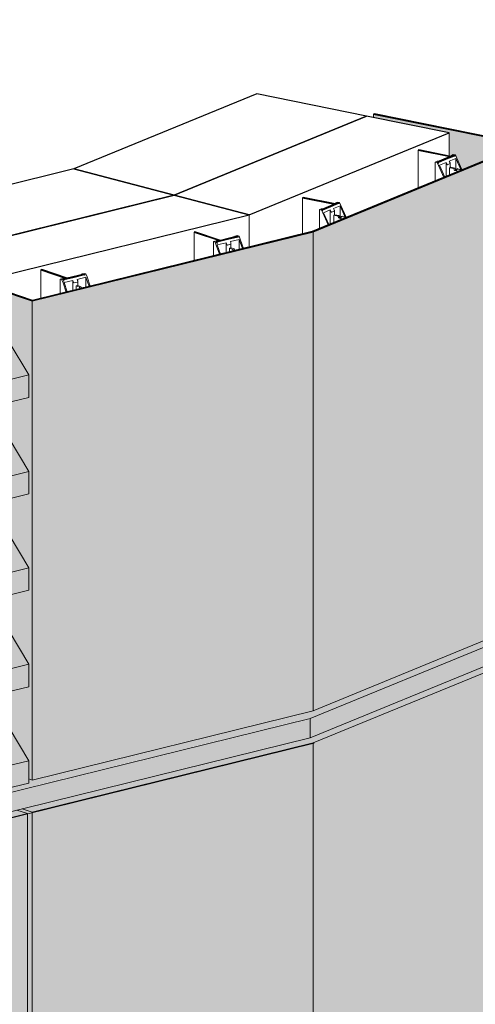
# Model space of a CAD drawing. Header units: millimetres. Extents: x 4014441 to 4046114, y 2378 to 8335946.
# Tile 50 of 71: x 4027513 to 4028192, y 2686047 to 2687514. Entities that reach past the tile are written whole.
import ezdxf

# ---------------------------------------------------------------- set-up
doc = ezdxf.new("R2010")
doc.units = ezdxf.units.MM
doc.layers.add('Линии', color=7, linetype='Continuous', lineweight=18, true_color=0x00a600)
doc.layers.add('Обобщенные модели', color=7, linetype='Continuous', lineweight=18)
doc.layers.add('Осветительные приборы', color=7, linetype='Continuous', lineweight=18)

# ---------------------------------------------------------------- blocks, each defined once
blk = doc.blocks.new('Корп2_Кассета выпуклая - Корп2_Кассета выпуклая_Цвет DESIGN D2-21055316-Корпус 1_ Фрагмент 4')
at = {"layer": 'Обобщенные модели', "lineweight": 9, "true_color": 0xf7fbf5}
for points in [[(-3137489.7, 2686333.7), (-3137071.5, 2686436.7), (-3136755.4, 2686566.6), (-3136771, 2686569.8), (-3137076.1, 2686444.4), (-3137504.8, 2686338.7)], [(-3137071.5, 2683286.7), (-3136755.4, 2683416.6), (-3136755.9, 2686566.4), (-3137071.5, 2686436.7), (-3137071.5, 2683337.6)], [(-3137489.7, 2683183.6), (-3137071.5, 2683286.7), (-3137071.5, 2686436.7), (-3137489.7, 2686333.7), (-3137489.7, 2683200.3)], [(-3137489.7, 2683183.6), (-3137489.7, 2686333.7), (-3137504.8, 2686338.7), (-3137512.6, 2686336.8), (-3137496.9, 2686331.5), (-3137496.9, 2685220.8), (-3137586.3, 2685198.8), (-3137585.7, 2685176.1), (-3137584.8, 2685175.8), (-3137583.7, 2685172.7), (-3137582.2, 2685172.3), (-3137528.5, 2685185.5), (-3137524.4, 2685178.1), (-3137524.4, 2685166.8), (-3137494.9, 2685117.7), (-3137495.9, 2685084.1), (-3137586.3, 2685061.8), (-3137585.5, 2685032.4), (-3137584.8, 2685032.2), (-3137583.7, 2685029.1), (-3137582.2, 2685028.7), (-3137528.5, 2685041.9), (-3137524.4, 2685034.5), (-3137524.4, 2685023.2), (-3137494.9, 2684974.1), (-3137495.9, 2684940.5), (-3137586.3, 2684917.7), (-3137585.7, 2684888.9), (-3137584.8, 2684888.6), (-3137583.7, 2684885.5), (-3137582.2, 2684885), (-3137528.5, 2684898.3), (-3137524.4, 2684890.9), (-3137524.4, 2684879.6), (-3137494.9, 2684830.5), (-3137495.9, 2684796.9), (-3137586.3, 2684774.6), (-3137585.7, 2684745.3), (-3137584.8, 2684744.9), (-3137583.7, 2684741.9), (-3137582.2, 2684741.4), (-3137528.5, 2684754.7), (-3137524.4, 2684747.3), (-3137524.4, 2684736), (-3137494.9, 2684686.9), (-3137495.9, 2684653.2), (-3137586.3, 2684631), (-3137585.7, 2684601.7), (-3137584.8, 2684601.3), (-3137583.7, 2684598.3), (-3137582.2, 2684597.8), (-3137528.5, 2684611.1), (-3137524.4, 2684603.6), (-3137524.4, 2684592.3), (-3137494.9, 2684543.2), (-3137495.9, 2684509.6), (-3137586.3, 2684487.3), (-3137585.7, 2684458), (-3137584.8, 2684457.7), (-3137583.7, 2684454.7), (-3137582.2, 2684454.2), (-3137528.5, 2684467.4), (-3137524.4, 2684460), (-3137524.4, 2684448.7), (-3137494.9, 2684399.6), (-3137495.9, 2684366), (-3137586.3, 2684343.7), (-3137585.7, 2684314.4), (-3137584.8, 2684314.1), (-3137583.7, 2684311), (-3137582.2, 2684310.6), (-3137528.5, 2684323.8), (-3137524.4, 2684316.4), (-3137524.4, 2684305.1), (-3137494.9, 2684256), (-3137495.9, 2684222.4), (-3137586.3, 2684200.1), (-3137585.7, 2684170.8), (-3137584.8, 2684170.5), (-3137583.7, 2684167.4), (-3137582.2, 2684167), (-3137528.5, 2684180.2), (-3137524.4, 2684172.8), (-3137524.4, 2684161.5), (-3137494.9, 2684112.4), (-3137495.9, 2684078.8), (-3137586.3, 2684056.5), (-3137585.7, 2684027.2), (-3137584.8, 2684026.9), (-3137583.7, 2684023.8), (-3137582.2, 2684023.3), (-3137528.5, 2684036.6), (-3137524.4, 2684029.2), (-3137524.4, 2684017.9), (-3137494.9, 2683968.8), (-3137495.9, 2683935.2), (-3137586.3, 2683912.9), (-3137585.7, 2683883.6), (-3137584.8, 2683883.2), (-3137583.7, 2683880.2), (-3137582.2, 2683879.7), (-3137528.5, 2683893), (-3137524.4, 2683885.6), (-3137524.4, 2683874.3), (-3137494.9, 2683825.2), (-3137495.9, 2683791.5), (-3137586.3, 2683769.3), (-3137585.7, 2683740), (-3137584.8, 2683739.6), (-3137583.7, 2683736.6), (-3137582.2, 2683736.1), (-3137528.5, 2683749.4), (-3137524.4, 2683741.9), (-3137524.4, 2683730.6), (-3137494.9, 2683681.1), (-3137495.9, 2683647.9), (-3137586.3, 2683625.6), (-3137585.7, 2683596.3), (-3137584.8, 2683596), (-3137583.7, 2683593), (-3137582.2, 2683592.5), (-3137528.5, 2683605.7), (-3137524.4, 2683598.3), (-3137524.4, 2683587), (-3137494.9, 2683537.9), (-3137495.9, 2683504.3), (-3137586.3, 2683482), (-3137585.7, 2683452.7), (-3137584.8, 2683452.4), (-3137583.7, 2683449.3), (-3137582.2, 2683448.9), (-3137528.5, 2683462.1), (-3137524.4, 2683454.7), (-3137524.4, 2683443.4), (-3137494.9, 2683394.3), (-3137495.9, 2683360.7), (-3137586.3, 2683337.6), (-3137585.7, 2683309.1), (-3137584.8, 2683308.8), (-3137583.7, 2683305.7), (-3137582.2, 2683305.3), (-3137528.5, 2683318.5), (-3137524.4, 2683311.1), (-3137524.4, 2683299.8), (-3137494.9, 2683250.7), (-3137495.9, 2683217.1), (-3137529.8, 2683208.7), (-3137529.8, 2683197.2)]]:
    blk.add_hatch(color=7, dxfattribs=at).paths.add_polyline_path(points)
at = {"layer": 'Обобщенные модели', "lineweight": 9}
for p, q in [((-3136755.4, 2686566.6), (-3137071.5, 2686436.7)), ((-3137071.5, 2686436.7), (-3137489.7, 2686333.7)), ((-3137071.5, 2686434.8), (-3137071.5, 2686436.7)), ((-3137071.5, 2683286.7), (-3137071.5, 2686434.8)), ((-3137489.7, 2686333.7), (-3137504.8, 2686338.7)), ((-3137489.7, 2683183.6), (-3137489.7, 2686333.7))]:
    blk.add_line(p, q, dxfattribs=at)
blk = doc.blocks.new('Корп2_Кассета выпуклая - Корп2_Кассета выпуклая_Цвет DESIGN D2-21055317-Корпус 1_ Фрагмент 4')
at = {"layer": 'Обобщенные модели', "lineweight": 9, "true_color": 0xf7fbf5}
h = blk.add_hatch(color=7, dxfattribs=at)
h.paths.add_polyline_path([(-3136849.3, 2687290.5), (-3136758.9, 2687328.1), (-3136981.6, 2687373.3), (-3136981.6, 2687368.4), (-3136869.1, 2687345.6), (-3136868.8, 2687310.9), (-3136865.8, 2687310.9), (-3136864.8, 2687311.6), (-3136859.1, 2687310.9), (-3136849.6, 2687290.6)])
h.paths.add_polyline_path([(-3136858.9, 2687307.5), (-3136857.8, 2687308), (-3136859.2, 2687308)])
for points in [[(-3137071.5, 2686484.6), (-3136755.4, 2686614.5), (-3136755.4, 2687328.1), (-3137071.5, 2687198.2), (-3137071.5, 2686497.7)], [(-3137489.7, 2686381.5), (-3137071.5, 2686484.6), (-3137071.5, 2687198.2), (-3137489.7, 2687095.1), (-3137489.7, 2686429)], [(-3137489.7, 2686381.5), (-3137489.7, 2687095.1), (-3137668.3, 2687155.5), (-3137668.3, 2687100), (-3137639.3, 2687107.1), (-3137590.6, 2687090.5), (-3137586.3, 2687091), (-3137585.7, 2687043.1), (-3137584.8, 2687042.8), (-3137583.7, 2687039.8), (-3137582.2, 2687039.3), (-3137528.5, 2687052.5), (-3137524.4, 2687045.1), (-3137524.4, 2687033.8), (-3137494.9, 2686984.7), (-3137495.9, 2686951.1), (-3137586.3, 2686928.8), (-3137585.7, 2686899.5), (-3137584.8, 2686899.2), (-3137583.7, 2686896.1), (-3137582.2, 2686895.7), (-3137528.5, 2686908.9), (-3137524.4, 2686901.5), (-3137524.4, 2686890.2), (-3137494.9, 2686841.1), (-3137495.9, 2686807.5), (-3137586.3, 2686785.2), (-3137585.7, 2686755.9), (-3137584.8, 2686755.6), (-3137583.7, 2686752.5), (-3137582.2, 2686752.1), (-3137528.5, 2686765.3), (-3137524.4, 2686757.9), (-3137524.4, 2686746.6), (-3137494.9, 2686697.5), (-3137495.9, 2686663.9), (-3137586.3, 2686641.6), (-3137585.7, 2686612.3), (-3137584.8, 2686612), (-3137583.7, 2686608.9), (-3137582.2, 2686608.5), (-3137528.5, 2686621.7), (-3137524.4, 2686614.3), (-3137524.4, 2686603), (-3137494.9, 2686553.9), (-3137495.9, 2686520.3), (-3137586.3, 2686497.7), (-3137585.7, 2686468.7), (-3137584.8, 2686468.4), (-3137583.7, 2686465.3), (-3137582.2, 2686464.8), (-3137528.5, 2686478.1), (-3137524.4, 2686470.7), (-3137524.4, 2686459.4), (-3137494.9, 2686410.3), (-3137494.9, 2686383.3)]]:
    blk.add_hatch(color=7, dxfattribs=at).paths.add_polyline_path(points)
at = {"layer": 'Обобщенные модели', "lineweight": 25}
for p, q in [((-3136980.4, 2687373.7), (-3136981.6, 2687373.3)), ((-3136981.6, 2687373.3), (-3136758.2, 2687328)), ((-3136755.4, 2687328.1), (-3136980.4, 2687373.7)), ((-3136758.2, 2687328), (-3137073, 2687198.6)), ((-3137071.5, 2687198.2), (-3136755.4, 2687328.1)), ((-3137489.7, 2687095.1), (-3137071.5, 2687198.2)), ((-3137073, 2687198.6), (-3137489.5, 2687095.9)), ((-3137666.8, 2687155.9), (-3137668.3, 2687155.5)), ((-3137668.3, 2687155.5), (-3137489.7, 2687095.1)), ((-3137489.5, 2687095.9), (-3137666.8, 2687155.9))]:
    blk.add_line(p, q, dxfattribs=at)
at = {"layer": 'Обобщенные модели', "lineweight": 9}
for p, q in [((-3136981.6, 2687368.4), (-3136981.6, 2687373.3)), ((-3136755.4, 2686614.5), (-3136755.4, 2687328.1)), ((-3137071.5, 2686484.6), (-3137071.5, 2687198.2)), ((-3137668.3, 2687100), (-3137668.3, 2687155.5)), ((-3137489.7, 2686381.5), (-3137489.7, 2687095.1)), ((-3136755.4, 2686614.5), (-3137071.5, 2686484.6)), ((-3137071.5, 2686484.6), (-3137489.7, 2686381.5)), ((-3137489.7, 2686381.5), (-3137494.9, 2686383.3))]:
    blk.add_line(p, q, dxfattribs=at)
blk = doc.blocks.new('HILTI_s_Композит_тип_Ко - Тип КоБ D2-21034079-Корпус 1_ Фрагмент 4')
at = {"layer": 'Обобщенные модели', "lineweight": 9, "true_color": 0xf7fbf5}
for points in [[(-3139735.3, 2685779.6), (-3137496.9, 2686331.5), (-3137512.6, 2686336.8), (-3139743.6, 2685786.8), (-3139743.6, 2685782.4), (-3139736, 2685779.8)], [(-3139735.3, 2684669), (-3137496.9, 2685220.8), (-3137496.9, 2686331.5), (-3139735.3, 2685779.6), (-3139735.3, 2684917.7)]]:
    blk.add_hatch(color=7, dxfattribs=at).paths.add_polyline_path(points)
at = {"layer": 'Обобщенные модели', "lineweight": 9}
for p, q in [((-3137512.6, 2686336.8), (-3137496.9, 2686331.5)), ((-3139735.3, 2685779.6), (-3137496.9, 2686331.5)), ((-3137496.9, 2686331.5), (-3137496.9, 2685220.8))]:
    blk.add_line(p, q, dxfattribs=at)
blk = doc.blocks.new('S_Вентрешетки_Профиль внешний - Профиль крепежный-V119-Корпус 1_ Фрагмент 4')
at = {"layer": 'Обобщенные модели', "lineweight": 9, "true_color": 0x373f43}
for points in [[(-3139734.2, 2685858.2), (-3137494.9, 2686410.3), (-3137524.4, 2686459.4), (-3139744.4, 2685912.1), (-3139744.4, 2685875.2), (-3139736.7, 2685862.4)], [(-3139734.2, 2685825.2), (-3137494.9, 2686377.2), (-3137494.9, 2686410.3), (-3139734.2, 2685858.2)]]:
    blk.add_hatch(color=149, dxfattribs=at).paths.add_polyline_path(points)
at = {"layer": 'Обобщенные модели', "lineweight": 9}
for p, q in [((-3137524.4, 2686459.4), (-3137494.9, 2686410.3)), ((-3137494.9, 2686410.3), (-3139734.2, 2685858.2)), ((-3137494.9, 2686410.3), (-3137494.9, 2686377.2)), ((-3139734.4, 2685824.8), (-3137495.1, 2686376.9))]:
    blk.add_line(p, q, dxfattribs=at)
blk.add_polyline3d([(-3137494.9, 2686377.2, 0), (-3137494.9, 2686377.1, 0), (-3137494.9, 2686377, 0), (-3137495, 2686376.9, 0), (-3137495, 2686376.9, 0), (-3137495.1, 2686376.8, 0)], dxfattribs=at)
blk = doc.blocks.new('S_Вентрешетки_Профиль внешний - Профиль крепежный-V120-Корпус 1_ Фрагмент 4')
at = {"layer": 'Обобщенные модели', "lineweight": 9, "true_color": 0x373f43}
for points in [[(-3139734.2, 2686001.9), (-3137494.9, 2686553.9), (-3137524.4, 2686603), (-3139744.4, 2686055.7), (-3139743.2, 2686016.8)], [(-3139734.2, 2685968.8), (-3137494.9, 2686520.8), (-3137494.9, 2686553.9), (-3139734.2, 2686001.9)]]:
    blk.add_hatch(color=149, dxfattribs=at).paths.add_polyline_path(points)
at = {"layer": 'Обобщенные модели', "lineweight": 9}
for p, q in [((-3137524.4, 2686603), (-3137494.9, 2686553.9)), ((-3137494.9, 2686553.9), (-3139734.2, 2686001.9)), ((-3137494.9, 2686553.9), (-3137494.9, 2686520.8)), ((-3139734.4, 2685968.5), (-3137495.1, 2686520.5))]:
    blk.add_line(p, q, dxfattribs=at)
blk.add_polyline3d([(-3137494.9, 2686520.8, 0), (-3137494.9, 2686520.7, 0), (-3137494.9, 2686520.6, 0), (-3137495, 2686520.5, 0), (-3137495, 2686520.5, 0), (-3137495.1, 2686520.5, 0)], dxfattribs=at)
blk = doc.blocks.new('Осветительные приборы 1 - Осветительные приборы 1-21034750-Корпус 1_ Фрагмент 4')
at = {"layer": 'Осветительные приборы', "lineweight": 9, "true_color": 0xffff80}
for points in [[(-3140537.7, 2685619.8), (-3137071.5, 2686475), (-3134746.7, 2687429.5), (-3134414.7, 2687509.4), (-3134432.2, 2687514), (-3134748.2, 2687438.5), (-3135050.1, 2687314.4), (-3135055.2, 2687314.4), (-3135055.4, 2687309.6), (-3136747.7, 2686614.8), (-3136748.8, 2686617.7), (-3136749.9, 2686627.3), (-3136755.4, 2686625), (-3136755.9, 2686614.3), (-3137073, 2686484.3), (-3137489.7, 2686381.5), (-3137494.9, 2686383.3), (-3137495.9, 2686376.7), (-3139734.4, 2685825.8), (-3139735.3, 2685829.3), (-3139736.2, 2685832.6), (-3139744.4, 2685830.6), (-3139744.4, 2685826), (-3140151.1, 2685725.7), (-3140157.5, 2685727.1), (-3140157.5, 2685723.1), (-3140537.7, 2685629.4), (-3140881, 2685720.6), (-3140896.2, 2685715), (-3140546.3, 2685622.1)], [(-3137076.1, 2686444.4), (-3134752.3, 2687399.4), (-3134752.3, 2687428.2), (-3137076.1, 2686473.1)], [(-3140537.7, 2685591.1), (-3137076.1, 2686444.4), (-3137076.1, 2686473.1), (-3140537.7, 2685619.8), (-3140537.7, 2685604.7)]]:
    blk.add_hatch(color=51, dxfattribs=at).paths.add_polyline_path(points)
at = {"layer": 'Осветительные приборы', "lineweight": 9}
for p, q in [((-3137076.1, 2686473.1), (-3134752.3, 2687428.2)), ((-3134752.3, 2687399.4), (-3137076.1, 2686444.4)), ((-3140537.7, 2685619.8), (-3137076.1, 2686473.1)), ((-3137076.1, 2686473.1), (-3137076.1, 2686444.4)), ((-3137076.1, 2686444.4), (-3140537.7, 2685591.1))]:
    blk.add_line(p, q, dxfattribs=at)
blk = doc.blocks.new('HILTI_s_Профиль_MFT-T - Профиль MFT-Ta 60x42x1_8 6m-21054619-Корпус 1_ Фрагмент 4')
at = {"layer": 'Обобщенные модели', "lineweight": 25}
for p, q in [((-3137247.5, 2687198), (-3137248.8, 2687197.7)), ((-3137248.8, 2687197.7), (-3137211, 2687184.9)), ((-3137209.7, 2687185.3), (-3137247.5, 2687198)), ((-3137215.3, 2687183.2), (-3137183.3, 2687191.1)), ((-3137184.5, 2687191.5), (-3137209.7, 2687185.3)), ((-3137183.3, 2687191.1), (-3137184.5, 2687191.5)), ((-3137211, 2687184.9), (-3137216.4, 2687183.6)), ((-3137216.4, 2687183.6), (-3137215.3, 2687183.2))]:
    blk.add_line(p, q, dxfattribs=at)
at = {"layer": 'Обобщенные модели', "lineweight": 9}
for p, q in [((-3137248.8, 2687155.3), (-3137248.8, 2687197.7)), ((-3137183.3, 2687191.1), (-3137183.3, 2687189.4)), ((-3137215.3, 2687181.8), (-3137215.3, 2687183.2))]:
    blk.add_line(p, q, dxfattribs=at)
blk = doc.blocks.new('HILTI_s_Профиль_MFT-T - Профиль MFT-Ta 60x42x1_8 6m-21055199-Корпус 1_ Фрагмент 4')
at = {"layer": 'Обобщенные модели', "lineweight": 25}
for p, q in [((-3136914, 2687320.1), (-3136915.1, 2687319.7)), ((-3136915.1, 2687319.7), (-3136867.4, 2687310)), ((-3136866.4, 2687310.4), (-3136914, 2687320.1)), ((-3136867.4, 2687310), (-3136886.4, 2687302.2)), ((-3136885, 2687301.9), (-3136860.8, 2687311.8)), ((-3136862.3, 2687312.1), (-3136866.4, 2687310.4)), ((-3136860.8, 2687311.8), (-3136862.3, 2687312.1)), ((-3136886.4, 2687302.2), (-3136885, 2687301.9))]:
    blk.add_line(p, q, dxfattribs=at)
at = {"layer": 'Обобщенные модели', "lineweight": 9}
for p, q in [((-3136915.1, 2687319.7), (-3136915.1, 2687263.5)), ((-3136860.8, 2687311.8), (-3136860.8, 2687310.4)), ((-3136885, 2687299.9), (-3136885, 2687301.9))]:
    blk.add_line(p, q, dxfattribs=at)
blk = doc.blocks.new('HILTI_s_Профиль_MFT-T - Профиль MFT-Ta 60x42x1_8 6m-V174-Корпус 1_ Фрагмент 4')
at = {"layer": 'Обобщенные модели', "lineweight": 25}
for p, q in [((-3137475.6, 2687141.8), (-3137476.9, 2687141.5)), ((-3137476.9, 2687141.5), (-3137439.1, 2687128.7)), ((-3137437.8, 2687129), (-3137475.6, 2687141.8)), ((-3137439.1, 2687128.7), (-3137444.5, 2687127.4)), ((-3137443.4, 2687127), (-3137411.4, 2687134.8)), ((-3137412.6, 2687135.2), (-3137437.8, 2687129)), ((-3137411.4, 2687134.8), (-3137412.6, 2687135.2)), ((-3137444.5, 2687127.4), (-3137443.4, 2687127))]:
    blk.add_line(p, q, dxfattribs=at)
at = {"layer": 'Обобщенные модели', "lineweight": 9}
for p, q in [((-3137476.9, 2687099), (-3137476.9, 2687141.5)), ((-3137411.4, 2687134.8), (-3137411.4, 2687133.2)), ((-3137443.4, 2687125.6), (-3137443.4, 2687127))]:
    blk.add_line(p, q, dxfattribs=at)
blk = doc.blocks.new('HILTI_s_Салазка_MFT-CCF - Салазка MFT-CCF S42-7804797-Корпус 1_ Фрагмент 4')
at = {"layer": 'Обобщенные модели', "lineweight": 9}
for p, q in [((-3137442.9, 2687126.3), (-3137427.4, 2687130.2)), ((-3137427.4, 2687130.2), (-3137411.9, 2687134)), ((-3137409.8, 2687130.4), (-3137422.9, 2687127.2)), ((-3137416.5, 2687135.1), (-3137416.5, 2687133.6)), ((-3137412.3, 2687136.2), (-3137416.1, 2687135.3)), ((-3137414.8, 2687134.9), (-3137413.4, 2687135.2)), ((-3137409.8, 2687135.4), (-3137412.3, 2687136.2)), ((-3137411.9, 2687134), (-3137411.8, 2687134)), ((-3137411.5, 2687135), (-3137409.8, 2687135.4)), ((-3137409.8, 2687135.4), (-3137408.2, 2687130.8)), ((-3137405, 2687116.6), (-3137409.8, 2687130.4)), ((-3137409.8, 2687130.4), (-3137409.8, 2687116)), ((-3137408.2, 2687130.8), (-3137403.5, 2687117)), ((-3137444.3, 2687128.4), (-3137448.1, 2687127.4)), ((-3137448.1, 2687127.4), (-3137445.6, 2687126.6)), ((-3137448.1, 2687127.4), (-3137448.1, 2687106.1)), ((-3137445.6, 2687126.6), (-3137443.9, 2687127)), ((-3137444, 2687122), (-3137445.6, 2687126.6)), ((-3137443.9, 2687127), (-3137444.7, 2687127.3)), ((-3137444.4, 2687127.6), (-3137443, 2687127.9)), ((-3137439.2, 2687108.2), (-3137444, 2687122)), ((-3137442.6, 2687124), (-3137442.6, 2687128.2)), ((-3137429.3, 2687125.6), (-3137442.5, 2687122.4)), ((-3137442.5, 2687122.4), (-3137437.7, 2687108.6)), ((-3137428.7, 2687123.7), (-3137429.3, 2687125.6)), ((-3137429.3, 2687125.6), (-3137429.3, 2687110.7)), ((-3137422.3, 2687123.3), (-3137427.3, 2687122)), ((-3137422.9, 2687127.2), (-3137422.2, 2687125.3)), ((-3137422, 2687117.6), (-3137422, 2687124.1))]:
    blk.add_line(p, q, dxfattribs=at)
for points in [[(-3137416.1, 2687135.3, 0), (-3137416.2, 2687134.9, 0), (-3137414.8, 2687134.9, 0)], [(-3137413.4, 2687135.2, 0), (-3137412.2, 2687135.3, 0), (-3137411.5, 2687135, 0)], [(-3137443, 2687127.9, 0), (-3137442.9, 2687128.3, 0), (-3137444.3, 2687128.4, 0)], [(-3137443.9, 2687127, 0), (-3137443.7, 2687126.8, 0), (-3137443.4, 2687126.5, 0)], [(-3137427.3, 2687122, 0), (-3137427.4, 2687122, 0), (-3137427.6, 2687122.1, 0), (-3137427.8, 2687122.2, 0), (-3137428, 2687122.5, 0), (-3137428.2, 2687122.7, 0), (-3137428.4, 2687123, 0), (-3137428.5, 2687123.4, 0), (-3137428.7, 2687123.7, 0)], [(-3137422.2, 2687125.3, 0), (-3137422.1, 2687124.9, 0), (-3137422, 2687124.6, 0), (-3137422, 2687124.2, 0), (-3137422, 2687123.9, 0), (-3137422, 2687123.7, 0), (-3137422.1, 2687123.5, 0), (-3137422.2, 2687123.3, 0), (-3137422.3, 2687123.3, 0)]]:
    blk.add_polyline3d(points, dxfattribs=at)
blk = doc.blocks.new('HILTI_as_Соединитель_MFT-CCU_Заклепка_БезГрафики - Соединитель MFT-CCU Заклепка БезГрафики-6175019-Корпус 1_ Фрагмент 4')
at = {"layer": 'Обобщенные модели', "lineweight": 9}
for p, q in [((-3137424.3, 2687117.4), (-3137422, 2687117.9)), ((-3137419.3, 2687115.7), (-3137424.3, 2687117.4)), ((-3137424.3, 2687117.4), (-3137424.3, 2687111.9)), ((-3137422, 2687117.9), (-3137417, 2687116.3)), ((-3137419.3, 2687115.7), (-3137417, 2687116.3)), ((-3137413.6, 2687115.1), (-3137415.9, 2687114.5)), ((-3137415.3, 2687114.7), (-3137414.2, 2687115))]:
    blk.add_line(p, q, dxfattribs=at)
for points in [[(-3137418.4, 2687113.2, 0), (-3137418.8, 2687113.7, 0), (-3137419.1, 2687114.4, 0), (-3137419.2, 2687115, 0), (-3137419.3, 2687115.7, 0)], [(-3137417, 2687115.6, 0), (-3137416.8, 2687114.9, 0), (-3137416.5, 2687114.3, 0), (-3137416.2, 2687113.8, 0)]]:
    blk.add_polyline3d(points, dxfattribs=at)
blk = doc.blocks.new('HILTI_s_Салазка_MFT-CCF - Салазка MFT-CCF S42-V178-Корпус 1_ Фрагмент 4')
at = {"layer": 'Обобщенные модели', "lineweight": 9}
for p, q in [((-3137199.3, 2687186.4), (-3137183.8, 2687190.2)), ((-3137188.4, 2687191.3), (-3137188.4, 2687189.9)), ((-3137184.2, 2687192.5), (-3137188, 2687191.5)), ((-3137186.7, 2687191.1), (-3137185.3, 2687191.5)), ((-3137181.7, 2687191.6), (-3137184.2, 2687192.5)), ((-3137183.8, 2687190.2), (-3137183.7, 2687190.3)), ((-3137183.4, 2687191.2), (-3137181.7, 2687191.6)), ((-3137181.7, 2687191.6), (-3137180.1, 2687187)), ((-3137216.1, 2687184.6), (-3137219.9, 2687183.7)), ((-3137219.9, 2687183.7), (-3137217.4, 2687182.8)), ((-3137219.9, 2687183.7), (-3137219.9, 2687162.4)), ((-3137217.4, 2687182.8), (-3137215.7, 2687183.2)), ((-3137215.9, 2687178.2), (-3137217.4, 2687182.8)), ((-3137215.7, 2687183.2), (-3137216.6, 2687183.5)), ((-3137216.3, 2687183.8), (-3137214.8, 2687184.2)), ((-3137211.1, 2687164.6), (-3137215.9, 2687178.2)), ((-3137214.8, 2687182.6), (-3137199.3, 2687186.4)), ((-3137214.5, 2687180.2), (-3137214.5, 2687184.4)), ((-3137201.2, 2687181.8), (-3137214.3, 2687178.6)), ((-3137214.3, 2687178.6), (-3137209.6, 2687164.9)), ((-3137200.6, 2687180), (-3137201.2, 2687181.8)), ((-3137201.2, 2687181.8), (-3137201.2, 2687167)), ((-3137194.2, 2687179.5), (-3137199.2, 2687178.3)), ((-3137181.6, 2687186.7), (-3137194.8, 2687183.4)), ((-3137194.8, 2687183.4), (-3137194.1, 2687181.6)), ((-3137193.9, 2687173.8), (-3137193.9, 2687180.3)), ((-3137176.9, 2687173), (-3137181.6, 2687186.7)), ((-3137181.6, 2687186.7), (-3137181.6, 2687171.8)), ((-3137180.1, 2687187), (-3137175.4, 2687173.4))]:
    blk.add_line(p, q, dxfattribs=at)
for points in [[(-3137188, 2687191.5, 0), (-3137188.1, 2687191.1, 0), (-3137186.7, 2687191.1, 0)], [(-3137185.3, 2687191.5, 0), (-3137184.1, 2687191.5, 0), (-3137183.4, 2687191.2, 0)], [(-3137214.8, 2687184.2, 0), (-3137214.7, 2687184.6, 0), (-3137216.1, 2687184.6, 0)], [(-3137215.7, 2687183.2, 0), (-3137215.5, 2687183, 0), (-3137215.3, 2687182.8, 0)], [(-3137199.2, 2687178.3, 0), (-3137199.3, 2687178.3, 0), (-3137199.5, 2687178.3, 0), (-3137199.7, 2687178.5, 0), (-3137199.9, 2687178.7, 0), (-3137200.1, 2687178.9, 0), (-3137200.3, 2687179.3, 0), (-3137200.4, 2687179.6, 0), (-3137200.6, 2687180, 0)], [(-3137194.1, 2687181.6, 0), (-3137194, 2687181.2, 0), (-3137193.9, 2687180.8, 0), (-3137193.9, 2687180.5, 0), (-3137193.9, 2687180.2, 0), (-3137193.9, 2687179.9, 0), (-3137194, 2687179.7, 0), (-3137194.1, 2687179.6, 0), (-3137194.2, 2687179.5, 0)]]:
    blk.add_polyline3d(points, dxfattribs=at)
blk = doc.blocks.new('HILTI_as_Соединитель_MFT-CCU_Заклепка_БезГрафики - Соединитель MFT-CCU Заклепка БезГрафики-V179-Корпус 1_ Фрагмент 4')
at = {"layer": 'Обобщенные модели', "lineweight": 9}
for p, q in [((-3137196.2, 2687173.6), (-3137193.9, 2687174.2)), ((-3137191.2, 2687171.9), (-3137196.2, 2687173.6)), ((-3137196.2, 2687173.6), (-3137196.2, 2687168.2)), ((-3137193.9, 2687174.2), (-3137188.9, 2687172.5)), ((-3137191.2, 2687171.9), (-3137188.9, 2687172.5)), ((-3137185.5, 2687171.3), (-3137187.8, 2687170.8)), ((-3137187.2, 2687170.9), (-3137186.1, 2687171.2))]:
    blk.add_line(p, q, dxfattribs=at)
for points in [[(-3137190.3, 2687169.5, 0), (-3137190.7, 2687170, 0), (-3137190.9, 2687170.6, 0), (-3137191.1, 2687171.2, 0), (-3137191.2, 2687171.9, 0)], [(-3137188.8, 2687171.8, 0), (-3137188.7, 2687171.1, 0), (-3137188.4, 2687170.5, 0), (-3137188, 2687170, 0)]]:
    blk.add_polyline3d(points, dxfattribs=at)
blk = doc.blocks.new('HILTI_s_Салазка_MFT-CCF - Салазка MFT-CCF S42-21039669-Корпус 1_ Фрагмент 4')
at = {"layer": 'Обобщенные модели', "lineweight": 9}
for p, q in [((-3136884.6, 2687301.3), (-3136872.9, 2687306.1)), ((-3136872.9, 2687306.1), (-3136861.2, 2687310.9)), ((-3136858.9, 2687307.5), (-3136868.8, 2687303.5)), ((-3136866, 2687311.8), (-3136866, 2687310.3)), ((-3136862.9, 2687313.1), (-3136865.8, 2687311.9)), ((-3136864.2, 2687311.6), (-3136863.1, 2687312)), ((-3136859.8, 2687312.5), (-3136862.9, 2687313.1)), ((-3136861.2, 2687310.9), (-3136861.1, 2687311)), ((-3136861.1, 2687312), (-3136859.8, 2687312.5)), ((-3136859.8, 2687312.5), (-3136857.8, 2687308)), ((-3136851.5, 2687291), (-3136858.9, 2687307.5)), ((-3136858.9, 2687289.5), (-3136858.9, 2687307.5)), ((-3136857.8, 2687308), (-3136850, 2687290.7)), ((-3136887.1, 2687303.2), (-3136889.9, 2687302)), ((-3136889.9, 2687302), (-3136886.8, 2687301.4)), ((-3136889.9, 2687273.8), (-3136889.9, 2687302)), ((-3136886.8, 2687301.4), (-3136885.5, 2687301.9)), ((-3136884.8, 2687296.9), (-3136886.8, 2687301.4)), ((-3136886.5, 2687302.4), (-3136885.4, 2687302.9)), ((-3136885.2, 2687300.1), (-3136885.2, 2687303)), ((-3136876.8, 2687279.2), (-3136884.8, 2687296.9)), ((-3136884.7, 2687301.3), (-3136884.6, 2687301.3)), ((-3136873.7, 2687301.5), (-3136883.6, 2687297.4)), ((-3136883.6, 2687297.4), (-3136875.7, 2687279.7)), ((-3136872.9, 2687299.6), (-3136873.7, 2687301.5)), ((-3136873.7, 2687280.5), (-3136873.7, 2687301.5)), ((-3136867.8, 2687299.6), (-3136871.5, 2687298)), ((-3136868.8, 2687303.5), (-3136868, 2687301.6)), ((-3136867.6, 2687293.2), (-3136867.6, 2687300))]:
    blk.add_line(p, q, dxfattribs=at)
for points in [[(-3136865.8, 2687311.9, 0), (-3136865.6, 2687311.5, 0), (-3136864.2, 2687311.6, 0)], [(-3136863.1, 2687312, 0), (-3136862, 2687312.2, 0), (-3136861.1, 2687312, 0)], [(-3136885.4, 2687302.9, 0), (-3136885.7, 2687303.3, 0), (-3136887.1, 2687303.2, 0)], [(-3136885.5, 2687301.9, 0), (-3136886.5, 2687302.1, 0), (-3136886.5, 2687302.4, 0)], [(-3136885.5, 2687301.9, 0), (-3136885.3, 2687301.7, 0), (-3136885.1, 2687301.5, 0)], [(-3136871.5, 2687298, 0), (-3136871.6, 2687298, 0), (-3136871.8, 2687298.1, 0), (-3136872, 2687298.2, 0), (-3136872.1, 2687298.4, 0), (-3136872.3, 2687298.7, 0), (-3136872.5, 2687299, 0), (-3136872.7, 2687299.3, 0), (-3136872.9, 2687299.6, 0)], [(-3136868, 2687301.6, 0), (-3136867.9, 2687301.3, 0), (-3136867.7, 2687300.9, 0), (-3136867.7, 2687300.6, 0), (-3136867.6, 2687300.3, 0), (-3136867.6, 2687300, 0), (-3136867.6, 2687299.8, 0), (-3136867.7, 2687299.7, 0)]]:
    blk.add_polyline3d(points, dxfattribs=at)
blk = doc.blocks.new('HILTI_as_Соединитель_MFT-CCU_Заклепка_БезГрафики - Соединитель MFT-CCU Заклепка БезГрафики-21018214-Корпус 1_ Фрагмент 4')
at = {"layer": 'Обобщенные модели', "lineweight": 9}
for p, q in [((-3136868.4, 2687293.6), (-3136866.7, 2687294.3)), ((-3136862.1, 2687292.3), (-3136868.4, 2687293.6)), ((-3136868.4, 2687293.6), (-3136868.4, 2687282.7)), ((-3136866.7, 2687294.3), (-3136860.4, 2687293)), ((-3136862.1, 2687292.3), (-3136860.4, 2687293)), ((-3136856.1, 2687292.2), (-3136857.8, 2687291.5)), ((-3136857.8, 2687287), (-3136857.8, 2687291.5)), ((-3136857.4, 2687291.6), (-3136856.5, 2687292)), ((-3136850.2, 2687290.2), (-3136857.4, 2687291.6)), ((-3136857.4, 2687291.6), (-3136857.4, 2687287.2)), ((-3136856.5, 2687292), (-3136849.3, 2687290.5))]:
    blk.add_line(p, q, dxfattribs=at)
for points in [[(-3136857.8, 2687291.5, 0), (-3136857.9, 2687290.8, 0), (-3136858.1, 2687290.3, 0), (-3136858.4, 2687289.8, 0), (-3136858.9, 2687289.5, 0), (-3136859.4, 2687289.4, 0), (-3136860, 2687289.4, 0), (-3136860.5, 2687289.6, 0), (-3136861, 2687289.9, 0), (-3136861.5, 2687290.4, 0), (-3136861.8, 2687291, 0), (-3136862, 2687291.7, 0), (-3136862.1, 2687292.3, 0)], [(-3136860.3, 2687292.4, 0), (-3136860.1, 2687291.7, 0), (-3136859.8, 2687291.1, 0), (-3136859.3, 2687290.6, 0), (-3136858.8, 2687290.3, 0), (-3136858.2, 2687290.1, 0)]]:
    blk.add_polyline3d(points, dxfattribs=at)
blk = doc.blocks.new('HILTI_s_Профиль_MFT-T - Профиль MFT-Ta 60x42x1_8 6m-V185-Корпус 1_ Фрагмент 4')
at = {"layer": 'Обобщенные модели', "lineweight": 25}
for p, q in [((-3137086.4, 2687249.2), (-3137087.4, 2687248.8)), ((-3137087.4, 2687248.8), (-3137039.8, 2687239.2)), ((-3137038.8, 2687239.6), (-3137086.4, 2687249.2)), ((-3137039.8, 2687239.2), (-3137058.8, 2687231.3)), ((-3137058.8, 2687231.3), (-3137057.4, 2687231)), ((-3137057.4, 2687231), (-3137033.2, 2687241)), ((-3137034.7, 2687241.3), (-3137038.8, 2687239.6)), ((-3137033.2, 2687241), (-3137034.7, 2687241.3))]:
    blk.add_line(p, q, dxfattribs=at)
at = {"layer": 'Обобщенные модели', "lineweight": 9}
for p, q in [((-3137087.4, 2687248.8), (-3137087.4, 2687195)), ((-3137033.2, 2687241), (-3137033.2, 2687239.5)), ((-3137057.4, 2687229), (-3137057.4, 2687231))]:
    blk.add_line(p, q, dxfattribs=at)
blk = doc.blocks.new('HILTI_s_Салазка_MFT-CCF - Салазка MFT-CCF S42-V186-Корпус 1_ Фрагмент 4')
at = {"layer": 'Обобщенные модели', "lineweight": 9}
for p, q in [((-3137059.4, 2687232.3), (-3137062.3, 2687231.2)), ((-3137058.9, 2687231.6), (-3137057.8, 2687232)), ((-3137057.6, 2687229.3), (-3137057.6, 2687232.2)), ((-3137057, 2687230.4), (-3137045.3, 2687235.3)), ((-3137045.3, 2687235.3), (-3137033.6, 2687240.1)), ((-3137031.3, 2687236.7), (-3137041.2, 2687232.6)), ((-3137041.2, 2687232.6), (-3137040.4, 2687230.8)), ((-3137038.4, 2687240.9), (-3137038.4, 2687239.5)), ((-3137035.3, 2687242.3), (-3137038.2, 2687241.1)), ((-3137036.5, 2687240.7), (-3137035.5, 2687241.2)), ((-3137032.2, 2687241.6), (-3137035.3, 2687242.3)), ((-3137033.6, 2687240.1), (-3137033.5, 2687240.1)), ((-3137033.4, 2687241.1), (-3137032.2, 2687241.6)), ((-3137032.2, 2687241.6), (-3137030.2, 2687237.2)), ((-3137023.9, 2687220.1), (-3137031.3, 2687236.7)), ((-3137031.3, 2687218.6), (-3137031.3, 2687236.7)), ((-3137030.2, 2687237.2), (-3137022.4, 2687219.8)), ((-3137062.3, 2687231.2), (-3137059.2, 2687230.5)), ((-3137062.3, 2687203), (-3137062.3, 2687231.2)), ((-3137059.2, 2687230.5), (-3137057.9, 2687231.1)), ((-3137057.2, 2687226.1), (-3137059.2, 2687230.5)), ((-3137049.2, 2687208.4), (-3137057.2, 2687226.1)), ((-3137057.1, 2687230.4), (-3137057, 2687230.4)), ((-3137046.1, 2687230.6), (-3137056, 2687226.5)), ((-3137056, 2687226.5), (-3137048.1, 2687208.8)), ((-3137045.3, 2687228.8), (-3137046.1, 2687230.6)), ((-3137046.1, 2687209.7), (-3137046.1, 2687230.6)), ((-3137040.2, 2687228.7), (-3137043.9, 2687227.2)), ((-3137040, 2687222.4), (-3137040, 2687229.2))]:
    blk.add_line(p, q, dxfattribs=at)
for points in [[(-3137057.8, 2687232, 0), (-3137058.1, 2687232.4, 0), (-3137059.4, 2687232.3, 0)], [(-3137057.9, 2687231.1, 0), (-3137058.9, 2687231.2, 0), (-3137058.9, 2687231.6, 0)], [(-3137038.2, 2687241.1, 0), (-3137037.9, 2687240.7, 0), (-3137036.5, 2687240.7, 0)], [(-3137035.5, 2687241.2, 0), (-3137034.4, 2687241.3, 0), (-3137033.4, 2687241.1, 0)], [(-3137057.9, 2687231.1, 0), (-3137057.7, 2687230.8, 0), (-3137057.5, 2687230.6, 0)], [(-3137043.9, 2687227.2, 0), (-3137044, 2687227.2, 0), (-3137044.2, 2687227.2, 0), (-3137044.3, 2687227.4, 0), (-3137044.5, 2687227.6, 0), (-3137044.7, 2687227.8, 0), (-3137044.9, 2687228.1, 0), (-3137045.1, 2687228.4, 0), (-3137045.3, 2687228.8, 0)], [(-3137040.4, 2687230.8, 0), (-3137040.3, 2687230.4, 0), (-3137040.1, 2687230.1, 0), (-3137040, 2687229.7, 0), (-3137040, 2687229.4, 0), (-3137040, 2687229.2, 0), (-3137040, 2687229, 0), (-3137040.1, 2687228.8, 0)]]:
    blk.add_polyline3d(points, dxfattribs=at)
blk = doc.blocks.new('HILTI_as_Соединитель_MFT-CCU_Заклепка_БезГрафики - Соединитель MFT-CCU Заклепка БезГрафики-V187-Корпус 1_ Фрагмент 4')
at = {"layer": 'Обобщенные модели', "lineweight": 9}
for p, q in [((-3137034.5, 2687221.5), (-3137040.8, 2687222.8)), ((-3137040.8, 2687222.8), (-3137040.8, 2687211.8)), ((-3137040.7, 2687222.8), (-3137039.1, 2687223.5)), ((-3137039.1, 2687223.5), (-3137032.8, 2687222.2)), ((-3137034.5, 2687221.5), (-3137032.8, 2687222.2)), ((-3137028.5, 2687221.3), (-3137030.2, 2687220.6)), ((-3137030.2, 2687216.2), (-3137030.2, 2687220.6)), ((-3137029.8, 2687220.8), (-3137028.9, 2687221.1)), ((-3137022.6, 2687219.3), (-3137029.8, 2687220.8)), ((-3137029.8, 2687220.8), (-3137029.8, 2687216.4)), ((-3137028.9, 2687221.1), (-3137021.7, 2687219.7))]:
    blk.add_line(p, q, dxfattribs=at)
for points in [[(-3137030.2, 2687220.6, 0), (-3137030.3, 2687220, 0), (-3137030.5, 2687219.4, 0), (-3137030.8, 2687219, 0), (-3137031.3, 2687218.6, 0), (-3137031.8, 2687218.5, 0), (-3137032.4, 2687218.5, 0), (-3137032.9, 2687218.7, 0), (-3137033.4, 2687219.1, 0), (-3137033.9, 2687219.6, 0), (-3137034.2, 2687220.2, 0), (-3137034.4, 2687220.8, 0), (-3137034.5, 2687221.5, 0)], [(-3137032.7, 2687221.5, 0), (-3137032.5, 2687220.9, 0), (-3137032.2, 2687220.3, 0), (-3137031.7, 2687219.8, 0), (-3137031.2, 2687219.4, 0), (-3137030.6, 2687219.2, 0)]]:
    blk.add_polyline3d(points, dxfattribs=at)

msp = doc.modelspace()

# ---------------------------------------------------------------- linework, layer by layer
at = {"layer": 'Линии', "lineweight": 9}
for p, q in [((4027950.2, 2686436.7), (4030274.9, 2687392.1)), ((4027951.5, 2686436.3), (4024484, 2685581.5))]:
    msp.add_line(p, q, dxfattribs=at)
at = {"layer": 'Обобщенные модели', "lineweight": 25}
for p, q in [((4027866.1, 2687403.6), (4027593.9, 2687291.7)), ((4028029.8, 2687370.5), (4027866.1, 2687403.6)), ((4027743.1, 2687252.6), (4028029.8, 2687370.5)), ((4028029.8, 2687370.5), (4027743.1, 2687252.6)), ((4028152.6, 2687345.6), (4028029.8, 2687370.5)), ((4027854.9, 2687223.2), (4028152.6, 2687345.6)), ((4027593.9, 2687291.7), (4027235.7, 2687203.4)), ((4027743.1, 2687252.6), (4027593.9, 2687291.7)), ((4027593.9, 2687291.7), (4027743.1, 2687252.6)), ((4027365.6, 2687159.5), (4027743.1, 2687252.6)), ((4027743.1, 2687252.6), (4027365.6, 2687159.5)), ((4027854.9, 2687223.2), (4027743.1, 2687252.6)), ((4027743.1, 2687252.6), (4027854.9, 2687223.2)), ((4027463, 2687126.6), (4027854.9, 2687223.2))]:
    msp.add_line(p, q, dxfattribs=at)
at = {"layer": 'Обобщенные модели', "lineweight": 9}
for p, q in [((4028152.6, 2687311), (4028152.6, 2687345.6)), ((4027854.9, 2687175.5), (4027854.9, 2687223.2)), ((4027854.9, 2687175.5), (4027854.9, 2687223.2))]:
    msp.add_line(p, q, dxfattribs=at)

# ---------------------------------------------------------------- block references
for name, p in [('Корп2_Кассета выпуклая - Корп2_Кассета выпуклая_Цвет DESIGN D2-21055317-Корпус 1_ Фрагмент 4', (7165021.7, 0)), ('HILTI_s_Профиль_MFT-T - Профиль MFT-Ta 60x42x1_8 6m-21055199-Корпус 1_ Фрагмент 4', (7165021.7, 0)), ('HILTI_s_Салазка_MFT-CCF - Салазка MFT-CCF S42-21039669-Корпус 1_ Фрагмент 4', (7165021.7, 0)), ('HILTI_as_Соединитель_MFT-CCU_Заклепка_БезГрафики - Соединитель MFT-CCU Заклепка БезГрафики-21018214-Корпус 1_ Фрагмент 4', (7165021.7, 0)), ('HILTI_s_Профиль_MFT-T - Профиль MFT-Ta 60x42x1_8 6m-V185-Корпус 1_ Фрагмент 4', (7165021.7, 0)), ('HILTI_s_Салазка_MFT-CCF - Салазка MFT-CCF S42-V186-Корпус 1_ Фрагмент 4', (7165021.7, 0)), ('HILTI_as_Соединитель_MFT-CCU_Заклепка_БезГрафики - Соединитель MFT-CCU Заклепка БезГрафики-V187-Корпус 1_ Фрагмент 4', (7165021.7, 0)), ('HILTI_s_Профиль_MFT-T - Профиль MFT-Ta 60x42x1_8 6m-21054619-Корпус 1_ Фрагмент 4', (7165021.7, 0)), ('HILTI_s_Салазка_MFT-CCF - Салазка MFT-CCF S42-V178-Корпус 1_ Фрагмент 4', (7165021.7, 0)), ('HILTI_as_Соединитель_MFT-CCU_Заклепка_БезГрафики - Соединитель MFT-CCU Заклепка БезГрафики-V179-Корпус 1_ Фрагмент 4', (7165021.7, 0)), ('HILTI_s_Профиль_MFT-T - Профиль MFT-Ta 60x42x1_8 6m-V174-Корпус 1_ Фрагмент 4', (7165021.7, 0)), ('HILTI_s_Салазка_MFT-CCF - Салазка MFT-CCF S42-7804797-Корпус 1_ Фрагмент 4', (7165021.7, 0)), ('HILTI_as_Соединитель_MFT-CCU_Заклепка_БезГрафики - Соединитель MFT-CCU Заклепка БезГрафики-6175019-Корпус 1_ Фрагмент 4', (7165021.7, 0)), ('S_Вентрешетки_Профиль внешний - Профиль крепежный-V120-Корпус 1_ Фрагмент 4', (7165021.7, 430.9)), ('S_Вентрешетки_Профиль внешний - Профиль крепежный-V120-Корпус 1_ Фрагмент 4', (7165021.7, 287.2)), ('S_Вентрешетки_Профиль внешний - Профиль крепежный-V120-Корпус 1_ Фрагмент 4', (7165021.7, 143.6)), ('S_Вентрешетки_Профиль внешний - Профиль крепежный-V120-Корпус 1_ Фрагмент 4', (7165021.7, 0)), ('Корп2_Кассета выпуклая - Корп2_Кассета выпуклая_Цвет DESIGN D2-21055316-Корпус 1_ Фрагмент 4', (7165021.7, 0)), ('S_Вентрешетки_Профиль внешний - Профиль крепежный-V119-Корпус 1_ Фрагмент 4', (7165021.7, 0)), ('HILTI_s_Композит_тип_Ко - Тип КоБ D2-21034079-Корпус 1_ Фрагмент 4', (7165021.7, 0))]:
    msp.add_blockref(name, p, dxfattribs=at)
at = {"layer": 'Осветительные приборы', "lineweight": 9}
msp.add_blockref('Осветительные приборы 1 - Осветительные приборы 1-21034750-Корпус 1_ Фрагмент 4', (7165021.7, 0), dxfattribs=at)

doc.saveas('drawing.dxf')
